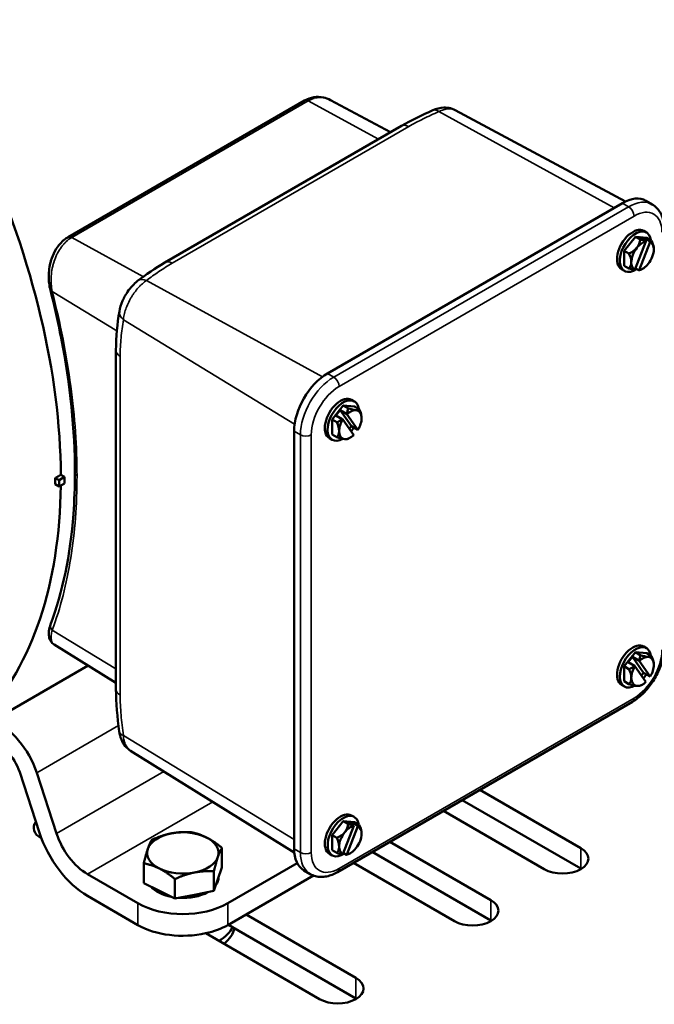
# Model space of a CAD drawing. Header units: inches. Extents: x 1 to 237, y 4 to 150.
# Tile 197 of 237: x 213 to 218, y 57 to 65. Entities that reach past the tile are written whole.
import ezdxf

# ---------------------------------------------------------------- set-up
doc = ezdxf.new("R2010")
doc.units = ezdxf.units.IN
doc.header["$LTSCALE"] = 7
doc.header["$MEASUREMENT"] = 0
doc.layers.add('Visible (ANSI)', color=7, linetype='Continuous', lineweight=50)
doc.layers.add('Visible Narrow (ANSI)', color=7, linetype='Continuous', lineweight=35)

msp = doc.modelspace()

# ---------------------------------------------------------------- linework, layer by layer
at = {"layer": 'Visible (ANSI)'}
for p, q in [((215.3906, 64.1323), (213.531, 63.0586)), ((215.5936, 64.1359), (216.0665, 63.8828)), ((216.5759, 64.0565), (217.915, 63.3396)), ((216.1525, 63.9325), (214.2929, 62.8588)), ((217.8898, 63.3265), (215.5705, 61.9874)), ((218.0748, 63.3448), (218.1243, 63.3162)), ((217.9931, 63.0622), (217.9047, 62.9522)), ((218.0814, 63.0543), (217.9931, 63.0622)), ((218.0298, 63.041), (217.9931, 63.0622)), ((218.0801, 63.095), (218.0581, 63.1077)), ((217.9892, 62.8024), (218.0755, 63.0248)), ((218.0223, 62.7994), (218.1086, 63.0218)), ((218.0242, 63.0577), (218.0573, 63.0547)), ((218.0742, 63.0288), (218.0242, 63.0577)), ((218.0522, 63.0415), (218.0573, 63.0547)), ((218.0573, 63.0547), (218.1073, 63.0259)), ((218.1182, 63.0331), (218.0814, 63.0543)), ((217.9414, 62.931), (217.9047, 62.9522)), ((217.9047, 62.8344), (217.9047, 62.9522)), ((217.9414, 62.8132), (217.9047, 62.8344)), ((217.9061, 62.7937), (217.8841, 62.8063)), ((217.9933, 62.8129), (218.0189, 62.7981)), ((213.9078, 62.169), (213.9078, 59.5072)), ((215.782, 61.7682), (215.76, 61.7809)), ((215.695, 61.7354), (215.6066, 61.6254)), ((215.6378, 61.6578), (215.6708, 61.6989)), ((215.6708, 61.6989), (215.7208, 61.6701)), ((215.7592, 61.5732), (215.6708, 61.6989)), ((215.695, 61.7354), (215.7833, 61.7275)), ((215.7317, 61.7142), (215.695, 61.7354)), ((215.8105, 61.5445), (215.7242, 61.6672)), ((215.8201, 61.7063), (215.7833, 61.7275)), ((215.6433, 61.6042), (215.6066, 61.6254)), ((215.6066, 61.6254), (215.6066, 61.5076)), ((215.6877, 61.629), (215.6378, 61.6578)), ((215.7774, 61.5033), (215.6911, 61.6261)), ((215.3089, 61.5343), (215.3089, 58.2519)), ((215.7427, 61.5527), (215.7592, 61.5732)), ((215.7592, 61.5732), (215.8092, 61.5444)), ((215.608, 61.4668), (215.586, 61.4795)), ((215.6433, 61.4863), (215.6066, 61.5076)), ((213.4295, 61.166), (213.4599, 61.1484)), ((213.5023, 61.1746), (213.4599, 61.1484)), ((213.4599, 61.1484), (213.4599, 61.0994)), ((213.5023, 61.1746), (213.4741, 61.1909)), ((213.5023, 61.1746), (213.5023, 61.1222)), ((213.4295, 61.117), (213.4599, 61.0994)), ((213.4599, 61.0994), (213.5023, 61.1222)), ((213.4227, 59.8571), (213.9078, 59.5559)), ((218.0801, 59.829), (218.0581, 59.8417)), ((217.9047, 59.6863), (217.9931, 59.7962)), ((217.9689, 59.7598), (217.9359, 59.7186)), ((217.9689, 59.7598), (218.0573, 59.634)), ((218.0189, 59.7309), (217.9689, 59.7598)), ((217.9931, 59.7962), (218.0814, 59.7883)), ((218.0298, 59.775), (217.9931, 59.7962)), ((218.1182, 59.7671), (218.0814, 59.7883)), ((213.6878, 59.6925), (212.6086, 59.0694)), ((217.9414, 59.665), (217.9047, 59.6863)), ((217.9047, 59.6863), (217.9047, 59.5684)), ((217.9359, 59.7186), (217.9858, 59.6898)), ((217.9892, 59.6869), (218.0755, 59.5641)), ((218.0223, 59.7281), (218.1086, 59.6053)), ((218.0573, 59.634), (218.0408, 59.6135)), ((218.1073, 59.6052), (218.0573, 59.634)), ((217.9061, 59.5277), (217.8841, 59.5403)), ((217.9414, 59.5472), (217.9047, 59.5684)), ((215.65, 58.0693), (217.9693, 59.4084)), ((214.0232, 59.0228), (215.3101, 58.2237)), ((213.3064, 58.3778), (213.1505, 58.8541)), ((213.2845, 58.8489), (213.4405, 58.3726)), ((216.7697, 58.7158), (217.5629, 58.2578)), ((217.5629, 58.0971), (216.6305, 58.6354)), ((215.782, 58.5022), (215.76, 58.5149)), ((217.2758, 58.092), (216.4826, 58.55)), ((215.695, 58.4694), (215.6066, 58.3594)), ((215.7774, 58.432), (215.6911, 58.2096)), ((215.695, 58.4694), (215.7833, 58.4615)), ((215.7317, 58.4482), (215.695, 58.4694)), ((215.8105, 58.429), (215.7242, 58.2066)), ((215.7262, 58.4649), (215.7761, 58.4361)), ((215.7592, 58.4619), (215.7262, 58.4649)), ((215.7592, 58.4619), (215.7541, 58.4488)), ((215.8092, 58.4331), (215.7592, 58.4619)), ((215.8201, 58.4403), (215.7833, 58.4615)), ((215.6066, 58.2416), (215.6066, 58.3594)), ((215.6433, 58.3382), (215.6066, 58.3594)), ((213.3222, 58.3334), (213.3203, 58.3345)), ((216.0625, 58.3075), (216.8558, 57.8495)), ((214.7408, 58.1053), (214.7408, 58.26)), ((215.608, 58.2009), (215.586, 58.2135)), ((215.6433, 58.2204), (215.6066, 58.2416)), ((215.7208, 58.2053), (215.6952, 58.2201)), ((216.8558, 57.6888), (215.9234, 58.2272)), ((214.1263, 57.9835), (214.1263, 58.1382)), ((214.7871, 57.8242), (215.3329, 58.1393)), ((216.5687, 57.6838), (215.7755, 58.1418)), ((213.684, 58.0528), (214.08, 57.8242)), ((214.6785, 57.9212), (214.6785, 58.0759)), ((214.7096, 58.0133), (214.7408, 58.1053)), ((215.4604, 58.0421), (214.9306, 57.7363)), ((215.3855, 58.0826), (215.435, 58.054)), ((214.1263, 57.9835), (214.2488, 57.9219)), ((214.3713, 57.8604), (214.3713, 58.015)), ((214.6785, 57.9212), (214.7096, 58.0133)), ((214.7148, 58.0283), (214.7148, 58.0287)), ((214.08, 57.6534), (213.684, 57.882)), ((214.2488, 57.9219), (214.3713, 57.8604)), ((214.3713, 57.8604), (214.5249, 57.8908)), ((214.5249, 57.8908), (214.6785, 57.9212)), ((214.7871, 57.6534), (214.9306, 57.7363)), ((214.9306, 57.7363), (215.7951, 57.2372)), ((214.8249, 57.6366), (214.7914, 57.6559)), ((215.5081, 57.0714), (214.6131, 57.5881)), ((215.7951, 57.0764), (214.8249, 57.6366))]:
    msp.add_line(p, q, dxfattribs=at)
for centre, start, end in [((217.9711, 62.957), 5.99185, 6.84326), ((217.9711, 62.957), 288.61403, 294.00815), ((215.673, 61.6302), 5.99185, 6.84326), ((215.673, 61.6302), 288.61403, 294.00815), ((217.9711, 59.691), 5.99185, 6.84326), ((217.9711, 59.691), 288.61403, 294.00815), ((215.673, 58.3642), 5.99185, 6.84326), ((215.673, 58.3642), 288.61403, 294.00815)]:
    msp.add_arc(centre, 0.1665, start, end, dxfattribs=at)
for centre, major_axis, ratio, start_param, end_param in [((217.3044, 67.2717), (2.3777, -4.1184), 0.57735, 0, 2.86464), ((215.4206, 64.0803), (-0.03, 0.052), 0.57735, 6.283172, 6.283185), ((210.1004, 63.1125), (2.3856, -4.1321), 0.57735, 0.792125, 1.395003), ((217.8898, 63.0244), (0.185, 0.3204), 0.57735, 0, 0.785398), ((217.9711, 62.957), (0.087, 0.1507), 0.57735, 0, 3.141593), ((217.9931, 62.9443), (-0.087, -0.1507), 0.57735, 2.500196, 7.141451), ((217.9269, 63.0199), (0.09, 0.0633), 0.788675, 5.063268, 5.778881), ((218.0489, 62.9121), (0.0625, 0.1083), 0.57735, 0.479515, 1.308997), ((218.0153, 63.0709), (0.1026, -0.0398), 0.211325, 4.935658, 5.403282), ((217.9546, 62.9585), (0.0146, 0.1637), 0.788675, 5.198786, 5.226027), ((218.0153, 63.0709), (0.1026, -0.0398), 0.211325, 5.89926, 6.366884), ((217.9877, 62.9555), (-0.0146, -0.1637), 0.788675, 2.057194, 2.084434), ((218.0489, 62.9121), (0.0625, 0.1083), 0.57735, 5.497787, 6.327269), ((218.0595, 63.008), (-0.055, 0.0953), 0.57735, 4.074795, 4.642603), ((217.9269, 63.0199), (0.09, 0.0633), 0.788675, 4.347656, 5.063268), ((217.8827, 62.906), (0.055, -0.0953), 0.57735, 0.785398, 1.501011), ((218.0489, 62.9121), (-0.0625, -0.1083), 0.57735, 4.45059, 5.497787), ((218.0489, 62.9121), (0.0625, 0.1083), 0.57735, 4.45059, 5.497787), ((217.8827, 62.906), (0.055, -0.0953), 0.57735, 0.069786, 0.785398), ((218.0489, 62.9121), (-0.0625, -0.1083), 0.57735, 5.497787, 6.327269), ((218.0489, 62.9121), (0.0625, 0.1083), 0.57735, 3.621108, 4.45059), ((217.9269, 62.8431), (0.1026, -0.0398), 0.211325, 4.935658, 5.403282), ((217.9546, 62.9585), (-0.0146, -0.1637), 0.788675, 0.3554, 0.38264), ((217.9877, 62.9555), (-0.0146, -0.1637), 0.788675, 0.3554, 0.38264), ((217.9269, 62.8431), (0.1026, -0.0398), 0.211325, 5.89926, 6.034953), ((214.1504, 62.6191), (-0.0727, 0.0954), 0.654471, 6.283183, 6.283187), ((214.0527, 62.4559), (-0.1185, 0.0189), 0.669594, 6.283184, 6.283195), ((215.5705, 61.6853), (-0.185, -0.3204), 0.57735, 3.926991, 5.497787), ((215.673, 61.6302), (0.087, 0.1507), 0.57735, 0, 3.141593), ((215.695, 61.6175), (-0.087, -0.1507), 0.57735, 2.500196, 7.040259), ((215.6288, 61.6931), (0.09, 0.0633), 0.788675, 5.311257, 5.778881), ((215.6896, 61.6508), (0.1281, -0.1029), 0.211325, 1.469191, 1.496432), ((215.7508, 61.5853), (0.0625, 0.1083), 0.57735, 0.261799, 1.091281), ((215.7172, 61.7441), (-0.1026, 0.0398), 0.211325, 1.794066, 2.509678), ((215.7172, 61.7441), (0.1026, -0.0398), 0.211325, 5.651271, 6.366884), ((215.7508, 61.5853), (0.0625, 0.1083), 0.57735, 5.497787, 6.544985), ((215.7614, 61.6812), (0.055, -0.0953), 0.57735, 0.933203, 1.501011), ((215.6288, 61.6931), (0.09, 0.0633), 0.788675, 4.347656, 4.81528), ((215.5846, 61.5792), (-0.055, 0.0953), 0.57735, 3.926991, 4.642603), ((215.7508, 61.5853), (0.0625, 0.1083), 0.57735, 1.526713, 2.356194), ((215.6565, 61.6096), (-0.1281, 0.1029), 0.211325, 4.610784, 4.638024), ((215.7508, 61.5853), (0.0625, 0.1083), 0.57735, 4.668305, 5.497787), ((215.5846, 61.5792), (0.055, -0.0953), 0.57735, 0.069786, 0.785398), ((215.7508, 61.5853), (-0.0625, -0.1083), 0.57735, 5.497787, 6.544985), ((215.695, 61.6175), (-0.087, -0.1507), 0.57735, 1.320009, 1.53474), ((215.6896, 61.6508), (0.1281, -0.1029), 0.211325, 6.050582, 6.077823), ((215.6288, 61.5163), (0.1026, -0.0398), 0.211325, 4.935658, 5.651271), ((215.7508, 61.5853), (-0.0625, -0.1083), 0.57735, 0.261799, 1.091281), ((215.6288, 61.5163), (0.1026, -0.0398), 0.211325, 5.651271, 6.034953), ((210.058, 63.088), (2.3841, -4.1293), 0.57735, 0.779106, 0.79169), ((210.1004, 63.1125), (2.3856, -4.1321), 0.57735, 0.175793, 0.770533), ((217.9711, 59.691), (0.087, 0.1507), 0.57735, 0, 3.141593), ((217.9931, 59.6784), (-0.087, -0.1507), 0.57735, 2.500196, 7.040259), ((217.9269, 59.7539), (-0.09, -0.0633), 0.788675, 2.169664, 2.637288), ((218.0489, 59.6461), (0.0625, 0.1083), 0.57735, 0.261799, 1.091281), ((218.0153, 59.8049), (-0.1026, 0.0398), 0.211325, 1.794066, 2.509678), ((218.0153, 59.8049), (0.1026, -0.0398), 0.211325, 5.651271, 6.366884), ((218.0489, 59.6461), (0.0625, 0.1083), 0.57735, 5.497787, 6.544985), ((218.0595, 59.742), (0.055, -0.0953), 0.57735, 0.933203, 1.501011), ((217.9269, 59.7539), (-0.09, -0.0633), 0.788675, 1.206063, 1.673687), ((217.8827, 59.64), (-0.055, 0.0953), 0.57735, 3.926991, 4.642603), ((218.0489, 59.6461), (-0.0625, -0.1083), 0.57735, 4.668305, 5.497787), ((217.9546, 59.6704), (-0.1281, 0.1029), 0.211325, 4.610784, 4.638024), ((217.9877, 59.7116), (0.1281, -0.1029), 0.211325, 1.469191, 1.496432), ((218.0489, 59.6461), (-0.0625, -0.1083), 0.57735, 1.526713, 2.356194), ((217.8827, 59.64), (0.055, -0.0953), 0.57735, 0.069786, 0.785398), ((218.0489, 59.6461), (-0.0625, -0.1083), 0.57735, 5.497787, 6.544985), ((217.9931, 59.6784), (-0.087, -0.1507), 0.57735, 1.320009, 1.53474), ((217.9877, 59.7116), (0.1281, -0.1029), 0.211325, 6.050582, 6.077823), ((217.9269, 59.5771), (0.1026, -0.0398), 0.211325, 4.935658, 5.651271), ((218.0489, 59.6461), (-0.0625, -0.1083), 0.57735, 0.261799, 1.091281), ((217.9269, 59.5771), (0.1026, -0.0398), 0.211325, 5.651271, 6.034953), ((212.9902, 58.8603), (0.2296, -0.3977), 0.57735, 1.22173, 2.514873), ((214.0527, 59.19), (-0.1189, -0.0159), 0.468314, 6.283179, 6.283186), ((212.9902, 58.8603), (-0.125, 0.2165), 0.57735, 4.363323, 5.934119), ((215.673, 58.3642), (0.087, 0.1507), 0.57735, 0, 3.141593), ((215.695, 58.3516), (-0.087, -0.1507), 0.57735, 2.500196, 7.141451), ((213.4638, 58.4174), (-0.203, 0), 0.57735, 5.868789, 7.068583), ((215.6288, 58.4271), (0.09, 0.0633), 0.788675, 5.063268, 5.778881), ((215.7508, 58.3193), (-0.0625, -0.1083), 0.57735, 3.621108, 4.45059), ((215.7172, 58.4781), (-0.1026, 0.0398), 0.211325, 1.794066, 2.26169), ((215.6565, 58.3657), (0.0146, 0.1637), 0.788675, 5.198786, 5.226027), ((215.7172, 58.4781), (0.1026, -0.0398), 0.211325, 5.89926, 6.366884), ((215.6896, 58.3627), (-0.0146, -0.1637), 0.788675, 2.057194, 2.084434), ((215.7508, 58.3193), (0.0625, 0.1083), 0.57735, 5.497787, 6.327269), ((215.7614, 58.4152), (-0.055, 0.0953), 0.57735, 4.074795, 4.642603), ((213.684, 58.3631), (-0.2946, 0.5103), 0.57735, 1.22173, 2.356194), ((213.684, 58.3631), (0.19, -0.3291), 0.57735, 4.363323, 5.497787), ((214.4335, 58.2196), (-0.2813, 0), 0.57735, 5.043058, 6.090256), ((214.4335, 58.2196), (-0.2813, 0), 0.57735, 3.995861, 5.043058), ((214.4335, 58.2196), (0.2813, 0), 0.57735, 6.090256, 7.137453), ((215.6288, 58.4271), (0.09, 0.0633), 0.788675, 4.347656, 5.063268), ((215.7508, 58.3193), (-0.0625, -0.1083), 0.57735, 4.45059, 5.497787), ((215.7508, 58.3193), (0.0625, 0.1083), 0.57735, 4.45059, 5.497787), ((213.4638, 58.2567), (-0.203, 0), 0.57735, 5.499985, 5.52764), ((215.5846, 58.3132), (0.055, -0.0953), 0.57735, 0.785398, 1.501011), ((215.5846, 58.3132), (0.055, -0.0953), 0.57735, 0.069786, 0.785398), ((215.7508, 58.3193), (-0.0625, -0.1083), 0.57735, 5.497787, 6.327269), ((214.4335, 58.2196), (-0.2813, 0), 0.57735, 6.090256, 7.137453), ((214.4335, 58.2196), (0.2813, 0), 0.57735, 5.043058, 6.090256), ((215.5705, 58.403), (-0.185, -0.3204), 0.57735, 5.497787, 6.283185), ((215.6288, 58.2503), (-0.1026, 0.0398), 0.211325, 1.794066, 2.26169), ((215.6565, 58.3657), (-0.0146, -0.1637), 0.788675, 0.3554, 0.38264), ((215.6896, 58.3627), (-0.0146, -0.1637), 0.788675, 0.3554, 0.38264), ((215.6288, 58.2503), (0.1026, -0.0398), 0.211325, 5.89926, 6.034953), ((215.7508, 58.3193), (-0.0625, -0.1083), 0.57735, 0.479515, 1.308997), ((217.4194, 58.1749), (0.203, 0), 0.57735, 3.926991, 7.068583), ((214.4335, 58.2196), (0.2813, 0), 0.57735, 3.995861, 5.043058), ((217.4194, 58.0142), (-0.203, 0), 0.57735, 3.897138, 3.926991), ((214.4335, 58.0283), (-0.2813, 0), 0.57735, 0.465485, 1.24305), ((214.4335, 58.0283), (0.2813, 0), 0.57735, 5.895138, 6.283185), ((214.4335, 58.0283), (-0.2813, 0), 0.57735, 1.465342, 2.337589), ((214.4335, 58.0283), (0.5, 0), 0.57735, 3.926991, 5.497787), ((216.7123, 57.7667), (0.203, 0), 0.57735, 3.926991, 7.068583), ((214.4335, 57.8575), (-0.5, 0), 0.57735, 0.785398, 1.938122), ((214.4335, 57.8575), (-0.5, 0), 0.57735, 1.938122, 2.356194), ((216.7123, 57.6059), (-0.203, 0), 0.57735, 3.897138, 3.926991), ((214.4335, 57.6968), (0.405, 0), 0.57735, 5.482602, 6.022812), ((214.4335, 57.6478), (0.405, 0), 0.57735, 5.631146, 6.20456), ((215.6516, 57.1543), (0.203, 0), 0.57735, 3.926991, 7.068583), ((215.6516, 56.9936), (-0.203, 0), 0.57735, 3.897138, 3.926991)]:
    msp.add_ellipse(centre, major_axis=major_axis, ratio=ratio, start_param=start_param, end_param=end_param, dxfattribs=at)
for points, knots in [([(215.3906, 64.1323), (215.4132, 64.1453), (215.4379, 64.1543), (215.4883, 64.1625), (215.5146, 64.1617), (215.5583, 64.1519), (215.5765, 64.145), (215.5936, 64.1359)], [0, 0, 0, 0, 0.2236624, 0.2236624, 0.4519887, 0.4519887, 0.6235955, 0.6235955, 0.6235955, 0.6235955]), ([(216.4003, 64.0558), (216.4276, 64.0678), (216.4566, 64.0753), (216.4984, 64.077), (216.5114, 64.0762), (216.542, 64.0711), (216.5598, 64.0652), (216.5759, 64.0565)], [0, 0, 0, 0, 0.2388593, 0.2388593, 0.3450761, 0.3450761, 0.4946388, 0.4946388, 0.4946388, 0.4946388]), ([(218.2185, 63.1223), (218.2185, 63.1383), (218.2174, 63.154), (218.2129, 63.1845), (218.2094, 63.1993), (218.1999, 63.2277), (218.1938, 63.2413), (218.1787, 63.2668), (218.1697, 63.2786), (218.1489, 63.2996), (218.1371, 63.3088), (218.1243, 63.3162)], [4.712389, 4.712389, 4.712389, 4.712389, 4.8694686, 4.8694686, 5.0265482, 5.0265482, 5.1836279, 5.1836279, 5.3407075, 5.3407075, 5.4977871, 5.4977871, 5.4977871, 5.4977871]), ([(213.3921, 62.6416), (213.3831, 62.6769), (213.3786, 62.7151), (213.3794, 62.7912), (213.3847, 62.8301), (213.3973, 62.8755), (213.4, 62.8842), (213.412, 62.9186), (213.4237, 62.9434), (213.4556, 62.9944), (213.4778, 63.0199), (213.5119, 63.0466), (213.5213, 63.053), (213.531, 63.0586)], [0, 0, 0, 0, 0.291112, 0.291112, 0.582414, 0.582414, 0.652396, 0.652396, 0.863825, 0.863825, 1.133502, 1.133502, 1.229766, 1.229766, 1.229766, 1.229766]), ([(213.9342, 62.4748), (213.9385, 62.5022), (213.9474, 62.5305), (213.9651, 62.5708), (213.9713, 62.5834), (213.9797, 62.5985), (213.9813, 62.6012), (213.9841, 62.606), (213.9853, 62.608), (213.9902, 62.6161), (213.994, 62.6221), (214.01, 62.6457), (214.0232, 62.6625), (214.05, 62.6913), (214.0635, 62.7038), (214.0776, 62.7146)], [0, 0, 0, 0, 0.236035, 0.236035, 0.3433178, 0.3433178, 0.3673532, 0.3673532, 0.3853781, 0.3853781, 0.4395031, 0.4395031, 0.6031747, 0.6031747, 0.7537857, 0.7537857, 0.7537857, 0.7537857]), ([(213.5849, 61.2071), (213.5849, 61.5405), (213.5482, 61.8997), (213.4523, 62.3905), (213.4241, 62.5157), (213.3921, 62.6416)], [0, 0, 0, 0, 3.125302, 3.125302, 4.18034, 4.18034, 4.18034, 4.18034]), ([(213.3939, 60.0154), (213.488, 60.2699), (213.5488, 60.5634), (213.5809, 60.9869), (213.5849, 61.0958), (213.5849, 61.2071)], [0, 0, 0, 0, 3.130642, 3.130642, 4.174076, 4.174076, 4.174076, 4.174076]), ([(213.4227, 59.8571), (213.4115, 59.8641), (213.4018, 59.8737), (213.3878, 59.8955), (213.3834, 59.9075), (213.3784, 59.9336), (213.3785, 59.9477), (213.3823, 59.9792), (213.3871, 59.997), (213.3939, 60.0154)], [0, 0, 0, 0, 0.1377884, 0.1377884, 0.2748622, 0.2748622, 0.4375025, 0.4375025, 0.6401896, 0.6401896, 0.6401896, 0.6401896]), ([(217.9693, 59.4084), (217.997, 59.4244), (218.0236, 59.4447), (218.0733, 59.4921), (218.0965, 59.5192), (218.1379, 59.5778), (218.1561, 59.6094), (218.1862, 59.6745), (218.198, 59.7081), (218.2142, 59.7749), (218.2185, 59.8081), (218.2185, 59.84)], [3.141593, 3.141593, 3.141593, 3.141593, 3.455752, 3.455752, 3.769911, 3.769911, 4.08407, 4.08407, 4.39823, 4.39823, 4.712389, 4.712389, 4.712389, 4.712389]), ([(214.0227, 59.0231), (214.0069, 59.033), (213.9928, 59.0455), (213.9681, 59.0753), (213.9577, 59.0931), (213.9419, 59.1315), (213.9366, 59.1525), (213.9338, 59.1741)], [0.0016813, 0.0016813, 0.0016813, 0.0016813, 0.153322, 0.153322, 0.3195145, 0.3195145, 0.4928478, 0.4928478, 0.4928478, 0.4928478]), ([(215.435, 58.054), (215.4478, 58.0466), (215.4617, 58.0409), (215.4903, 58.0335), (215.505, 58.0316), (215.5346, 58.0313), (215.5495, 58.0328), (215.5788, 58.0387), (215.5934, 58.0432), (215.6221, 58.0545), (215.6362, 58.0614), (215.65, 58.0693)], [2.3561945, 2.3561945, 2.3561945, 2.3561945, 2.5132741, 2.5132741, 2.6703538, 2.6703538, 2.8274334, 2.8274334, 2.984513, 2.984513, 3.1415927, 3.1415927, 3.1415927, 3.1415927])]:
    msp.add_open_spline(points, degree=3, knots=knots, dxfattribs=at)
for points in [[(215.5936, 64.1359), (215.5936, 64.1359), (215.5936, 64.1359), (215.5936, 64.1359)], [(216.1525, 63.9325), (216.2301, 63.9772), (216.3138, 64.018), (216.4003, 64.0558)], [(214.0776, 62.7146), (214.1437, 62.7649), (214.2151, 62.8139), (214.2929, 62.8588)], [(213.9078, 62.169), (213.9078, 62.2767), (213.9188, 62.3786), (213.9342, 62.4748)], [(213.9338, 59.1741), (213.9186, 59.2872), (213.9078, 59.3997), (213.9078, 59.5072)]]:
    msp.add_open_spline(points, degree=3, dxfattribs=at)
for points, weights in [([(213.4741, 61.1909), (213.4518, 61.1784), (213.4295, 61.166)], [1.00000067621, 1.00000117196, 1.00000160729]), ([(214.1886, 58.3223), (214.2709, 58.3591), (214.3422, 58.3732)], [1.03882380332, 1.05791167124, 1]), ([(214.3422, 58.3732), (214.4135, 58.3873), (214.4958, 58.3831)], [1, 1.05791167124, 1.03882380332]), ([(214.4958, 58.3831), (214.5615, 58.3707), (214.6183, 58.3421)], [1.03882380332, 1.05791167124, 1]), ([(214.6183, 58.3421), (214.6751, 58.3135), (214.7408, 58.26)], [1, 1.05791167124, 1.03882380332]), ([(214.1575, 58.2507), (214.1719, 58.2935), (214.1886, 58.3223)], [1, 1.05791167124, 1.03882380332]), ([(214.1263, 58.1382), (214.143, 58.208), (214.1575, 58.2507)], [1.03882380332, 1.05791167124, 1]), ([(214.7096, 58.1885), (214.6952, 58.1458), (214.6785, 58.0759)], [1, 1.05791167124, 1.03882380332]), ([(214.7408, 58.26), (214.7241, 58.2312), (214.7096, 58.1885)], [1.03882380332, 1.05791167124, 1]), ([(214.2488, 58.0971), (214.192, 58.1257), (214.1263, 58.1382)], [1, 1.05791167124, 1.03882380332]), ([(214.3713, 58.015), (214.3056, 58.0686), (214.2488, 58.0971)], [1.03882380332, 1.05791167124, 1]), ([(214.5249, 58.066), (214.4536, 58.0519), (214.3713, 58.015)], [1, 1.05791167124, 1.03882380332]), ([(214.6785, 58.0759), (214.5962, 58.0801), (214.5249, 58.066)], [1.03882380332, 1.05791167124, 1])]:
    msp.add_rational_spline(points, weights, degree=2, dxfattribs=at)
at = {"layer": 'Visible Narrow (ANSI)'}
for p, q in [((215.4195, 64.13), (213.5598, 63.0563)), ((215.9715, 63.828), (215.4195, 64.13)), ((216.4462, 64.0452), (217.8266, 63.29)), ((216.2103, 63.9278), (214.3506, 62.8541)), ((215.62, 61.9588), (217.9393, 63.2979)), ((217.8898, 63.3265), (217.9393, 63.2979)), ((217.9817, 63.2244), (215.6624, 61.8853)), ((213.5598, 63.0563), (214.1229, 62.7482)), ((214.1481, 62.7184), (215.5315, 61.9615)), ((213.9149, 62.3234), (213.4067, 62.6326)), ((213.9657, 62.4083), (215.3128, 61.5887)), ((213.9408, 62.1213), (213.9408, 59.4595)), ((215.5705, 61.9874), (215.62, 61.9588)), ((215.3089, 61.5343), (215.3584, 61.5057)), ((215.3584, 58.2234), (215.3584, 61.5057)), ((215.4432, 61.5057), (215.4432, 58.2234)), ((213.4067, 59.9708), (213.9078, 59.6659)), ((215.6624, 58.0968), (217.9817, 59.4359)), ((213.2845, 58.8489), (213.9278, 59.2203)), ((213.9657, 59.1423), (215.3089, 58.3251)), ((213.4405, 58.3726), (214.285, 58.8602)), ((213.684, 58.0528), (214.6692, 58.6216)), ((215.3089, 58.2519), (215.3584, 58.2234)), ((217.5629, 58.2578), (217.5629, 58.0971)), ((214.08, 57.6534), (214.08, 57.8242)), ((214.7871, 57.8242), (214.7871, 57.6534)), ((216.8558, 57.8495), (216.8558, 57.6888)), ((215.7951, 57.2372), (215.7951, 57.0764))]:
    msp.add_line(p, q, dxfattribs=at)
for centre, major_axis, ratio, start_param, end_param in [((215.4206, 64.0803), (-0.03, 0.052), 0.57735, 5.523967, 6.283172), ((216.4485, 63.9459), (-0.0482, 0.1099), 0.488893, 5.583096, 6.283187), ((216.2125, 63.8285), (-0.06, 0.1039), 0.57735, 5.523967, 6.283185), ((217.9393, 62.9958), (0.185, 0.3204), 0.57735, 0, 0.785398), ((217.9393, 63.2489), (0.03, -0.052), 0.57735, 0.785398, 2.356194), ((217.9817, 62.9713), (0.155, 0.2685), 0.57735, 5.497787, 7.068583), ((213.561, 63.0067), (-0.03, 0.052), 0.57735, 5.523967, 6.283185), ((214.3529, 62.7548), (-0.06, 0.1039), 0.57735, 5.523967, 6.283181), ((214.1504, 62.6191), (-0.0727, 0.0954), 0.654471, 5.445117, 6.283183), ((213.4502, 62.6564), (-0.0581, -0.0148), 0.344081, 0, 0.641739), ((214.0527, 62.4559), (-0.1185, 0.0189), 0.669594, 0.00001, 0.858286), ((214.0278, 62.169), (-0.12, 0), 0.57735, 0.00001, 0.759218), ((215.62, 61.6567), (0.185, 0.3204), 0.57735, 0.785398, 2.356194), ((215.62, 61.9098), (-0.03, 0.052), 0.57735, 3.926991, 5.497787), ((215.6624, 61.6322), (-0.155, -0.2685), 0.57735, 3.926991, 5.497787), ((215.4008, 61.5302), (-0.06, 0), 0.57735, 0.785398, 2.356194), ((213.6449, 61.2071), (-0.06, 0), 0.57735, 0, 0.759218), ((213.4502, 59.9946), (-0.0563, 0.0208), 0.743125, 0, 0.997148), ((217.9817, 59.689), (0.155, 0.2685), 0.57735, 3.926991, 5.497787), ((214.0278, 59.5072), (-0.12, 0), 0.57735, 0, 0.759218), ((217.9393, 59.4604), (0.03, -0.052), 0.57735, 0, 0.785398), ((214.0527, 59.19), (-0.1189, -0.0159), 0.468314, 0.000001, 0.689441), ((215.62, 58.3744), (-0.185, -0.3204), 0.57735, 5.497787, 6.283185), ((215.4008, 58.2479), (-0.06, 0), 0.57735, 0.785398, 2.356194), ((215.6624, 58.3499), (-0.155, -0.2685), 0.57735, 5.497787, 7.068583), ((215.62, 58.1213), (0.03, -0.052), 0.57735, 0, 0.785398)]:
    msp.add_ellipse(centre, major_axis=major_axis, ratio=ratio, start_param=start_param, end_param=end_param, dxfattribs=at)
for points, knots in [([(215.5936, 64.1359), (215.5824, 64.1419), (215.5709, 64.1466), (215.5586, 64.1501), (215.5582, 64.1502), (215.5508, 64.1522), (215.5437, 64.1537), (215.5287, 64.1558), (215.5209, 64.1563), (215.5128, 64.1563), (215.5124, 64.1563), (215.4968, 64.1562), (215.4815, 64.154), (215.466, 64.1497), (215.4658, 64.1497), (215.4578, 64.1474), (215.45, 64.1446), (215.4346, 64.1381), (215.427, 64.1343), (215.4195, 64.13)], [0.006616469, 0.006616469, 0.006616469, 0.006616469, 0.007908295, 0.007908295, 0.007952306, 0.007952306, 0.008707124, 0.008707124, 0.009507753, 0.009507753, 0.009542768, 0.009542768, 0.011113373, 0.011113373, 0.011133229, 0.011133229, 0.01192846, 0.01192846, 0.01272369, 0.01272369, 0.01272369, 0.01272369]), ([(216.5759, 64.0565), (216.5684, 64.0606), (216.5601, 64.0635), (216.5411, 64.0673), (216.5304, 64.0679), (216.5135, 64.0666), (216.5078, 64.0658), (216.4959, 64.0636), (216.4899, 64.0621), (216.4715, 64.0565), (216.459, 64.0515), (216.4462, 64.0452)], [0.005181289, 0.005181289, 0.005181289, 0.005181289, 0.006322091, 0.006322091, 0.007586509, 0.007586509, 0.008218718, 0.008218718, 0.008850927, 0.008850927, 0.010115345, 0.010115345, 0.010115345, 0.010115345]), ([(216.4462, 64.0452), (216.4048, 64.027), (216.3641, 64.0083), (216.2853, 63.9693), (216.2471, 63.949), (216.2103, 63.9278)], [0, 0, 0, 0, 0.003948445, 0.003948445, 0.00789689, 0.00789689, 0.00789689, 0.00789689]), ([(213.5598, 63.0563), (213.5449, 63.0476), (213.5307, 63.0371), (213.5172, 63.0248), (213.517, 63.0247), (213.5169, 63.0245), (213.5167, 63.0244), (213.5102, 63.0184), (213.5038, 63.0119), (213.4976, 63.005), (213.4973, 63.0048), (213.4971, 63.0045), (213.4969, 63.0043), (213.4908, 62.9975), (213.4849, 62.9902), (213.4793, 62.9828), (213.479, 62.9824), (213.4788, 62.9821), (213.4785, 62.9817), (213.4672, 62.9665), (213.4569, 62.95), (213.4477, 62.9324), (213.4475, 62.9319), (213.4472, 62.9314), (213.447, 62.9309), (213.4426, 62.9223), (213.4384, 62.9135), (213.4346, 62.9045), (213.4343, 62.904), (213.4341, 62.9034), (213.4339, 62.9029), (213.4301, 62.894), (213.4266, 62.8849), (213.4234, 62.8756), (213.4232, 62.8751), (213.423, 62.8745), (213.4228, 62.874), (213.4196, 62.8647), (213.4168, 62.8553), (213.4142, 62.8458), (213.414, 62.8452), (213.4139, 62.8447), (213.4137, 62.8441), (213.4112, 62.8345), (213.4089, 62.8247), (213.4069, 62.815), (213.4068, 62.8145), (213.4067, 62.814), (213.4066, 62.8134), (213.4027, 62.7933), (213.4, 62.7732), (213.3987, 62.7531), (213.3986, 62.7527), (213.3986, 62.7523), (213.3986, 62.7519), (213.3973, 62.7316), (213.3973, 62.7112), (213.3986, 62.6914), (213.3986, 62.6912), (213.3986, 62.691), (213.3986, 62.6908), (213.4, 62.6709), (213.4027, 62.6514), (213.4067, 62.6326)], [0, 0, 0, 0, 0.00159128, 0.00159128, 0.00159128, 0.00161051, 0.00161051, 0.00161051, 0.00238691, 0.00238691, 0.00238691, 0.00241456, 0.00241456, 0.00241456, 0.00318255, 0.00318255, 0.00318255, 0.00321739, 0.00321739, 0.00321739, 0.00477383, 0.00477383, 0.00477383, 0.00481755, 0.00481755, 0.00481755, 0.00556946, 0.00556946, 0.00556946, 0.00561491, 0.00561491, 0.00561491, 0.0063651, 0.0063651, 0.0063651, 0.00641038, 0.00641038, 0.00641038, 0.00716074, 0.00716074, 0.00716074, 0.00720408, 0.00720408, 0.00720408, 0.00795638, 0.00795638, 0.00795638, 0.00799611, 0.00799611, 0.00799611, 0.00954765, 0.00954765, 0.00954765, 0.00957677, 0.00957677, 0.00957677, 0.01113893, 0.01113893, 0.01113893, 0.01115389, 0.01115389, 0.01115389, 0.0127302, 0.0127302, 0.0127302, 0.0127302]), ([(214.3506, 62.8541), (214.3139, 62.8328), (214.2788, 62.8108), (214.2116, 62.7655), (214.1794, 62.7422), (214.1481, 62.7184)], [0, 0, 0, 0, 0.003948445, 0.003948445, 0.00789689, 0.00789689, 0.00789689, 0.00789689]), ([(214.1481, 62.7184), (214.1372, 62.711), (214.1262, 62.7025), (214.11, 62.6881), (214.1045, 62.683), (214.0937, 62.6722), (214.0884, 62.6665), (214.0726, 62.6489), (214.0625, 62.6364), (214.048, 62.6165), (214.0433, 62.6096), (214.0341, 62.5956), (214.0298, 62.5886), (214.0171, 62.5671), (214.0094, 62.5524), (213.9955, 62.5225), (213.9895, 62.5075), (213.9818, 62.4854), (213.9795, 62.4781), (213.9754, 62.4635), (213.9735, 62.4562), (213.9688, 62.4349), (213.9667, 62.4213), (213.9657, 62.4083)], [0, 0, 0, 0, 0.00126451, 0.00126451, 0.00189677, 0.00189677, 0.00252903, 0.00252903, 0.00379354, 0.00379354, 0.0044258, 0.0044258, 0.00505805, 0.00505805, 0.00632256, 0.00632256, 0.00758708, 0.00758708, 0.00821933, 0.00821933, 0.00885159, 0.00885159, 0.0101161, 0.0101161, 0.0101161, 0.0101161]), ([(213.4067, 62.6326), (213.4709, 62.3804), (213.5197, 62.1312), (213.5849, 61.6457), (213.6014, 61.4095), (213.6014, 61.1832)], [5.9396936, 5.9396936, 5.9396936, 5.9396936, 6.1114395, 6.1114395, 6.2831853, 6.2831853, 6.2831853, 6.2831853]), ([(213.9657, 62.4083), (213.9584, 62.3627), (213.9521, 62.3164), (213.9477, 62.2688), (213.9433, 62.2211), (213.9408, 62.1721), (213.9408, 62.1213)], [0, 0, 0, 0, 0.004721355, 0.004721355, 0.004721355, 0.00944271, 0.00944271, 0.00944271, 0.00944271]), ([(213.6014, 61.1832), (213.6014, 60.957), (213.5849, 60.7408), (213.5197, 60.3346), (213.4709, 60.1447), (213.4067, 59.9708)], [0, 0, 0, 0, 0.1717458, 0.1717458, 0.3434917, 0.3434917, 0.3434917, 0.3434917]), ([(213.4067, 59.9708), (213.4027, 59.9568), (213.4, 59.9438), (213.3986, 59.9318), (213.3986, 59.9317), (213.398, 59.9257), (213.3976, 59.9201), (213.3976, 59.9147), (213.3976, 59.9145), (213.3976, 59.9091), (213.3979, 59.904), (213.3986, 59.8991), (213.3986, 59.8989), (213.4, 59.8892), (213.4027, 59.881), (213.4067, 59.8739), (213.4068, 59.8737), (213.4088, 59.8702), (213.4111, 59.8672), (213.4138, 59.8644), (213.4139, 59.8642), (213.4166, 59.8614), (213.4196, 59.8591), (213.4227, 59.8571)], [0, 0, 0, 0, 0.001575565, 0.001575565, 0.001590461, 0.001590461, 0.002363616, 0.002363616, 0.002385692, 0.002385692, 0.003151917, 0.003151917, 0.003180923, 0.003180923, 0.004731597, 0.004731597, 0.004771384, 0.004771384, 0.005523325, 0.005523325, 0.005566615, 0.005566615, 0.006314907, 0.006314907, 0.006314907, 0.006314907]), ([(213.9408, 59.4595), (213.9408, 59.4087), (213.9433, 59.3566), (213.9477, 59.3036), (213.9521, 59.2506), (213.9584, 59.1967), (213.9657, 59.1423)], [0, 0, 0, 0, 0.004721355, 0.004721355, 0.004721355, 0.00944271, 0.00944271, 0.00944271, 0.00944271]), ([(213.9657, 59.1423), (213.9667, 59.1279), (213.9688, 59.1146), (213.9735, 59.0959), (213.9753, 59.0899), (213.9794, 59.0784), (213.9817, 59.0728), (213.9894, 59.0573), (213.9954, 59.0483), (214.0086, 59.0335), (214.0156, 59.0275), (214.0232, 59.0228)], [0, 0, 0, 0, 0.001264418, 0.001264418, 0.001896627, 0.001896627, 0.002528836, 0.002528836, 0.003793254, 0.003793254, 0.004942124, 0.004942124, 0.004942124, 0.004942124])]:
    msp.add_open_spline(points, degree=3, knots=knots, dxfattribs=at)

doc.saveas('drawing.dxf')
